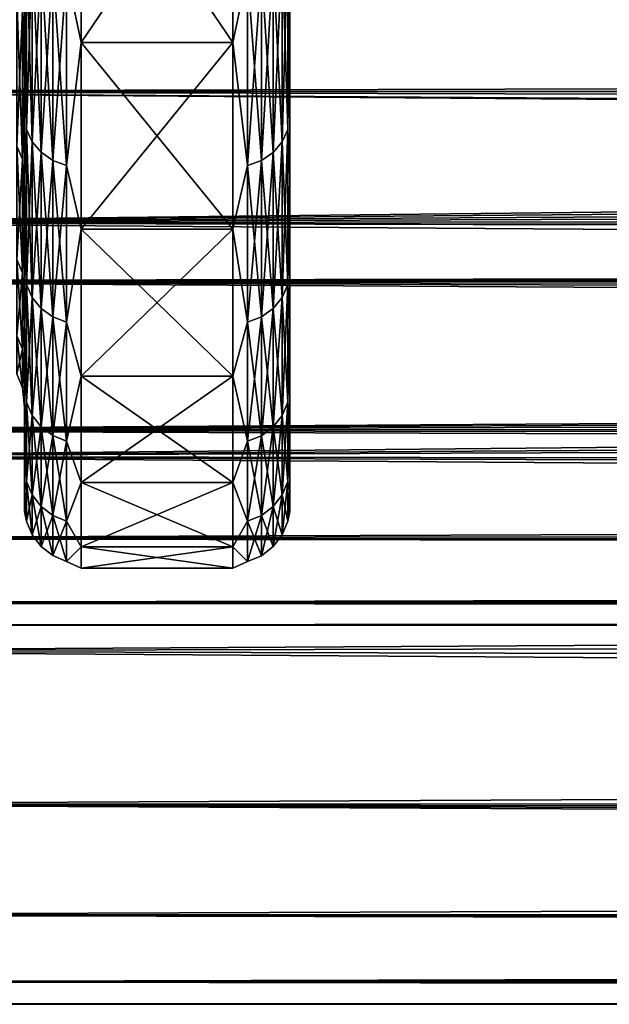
# Model space of a CAD drawing. Header units: metres. Extents: x -150 to 310, y -128 to 84.
# Tile 19 of 256: x -125.43 to -122.31, y -23 to -17.81. Entities that reach past the tile are written whole.
import ezdxf

# ---------------------------------------------------------------- set-up
doc = ezdxf.new("R2010")
doc.units = ezdxf.units.M
doc.layers.add('solid_26009703_SW0001', color=7, linetype='CONTINUOUS')

msp = doc.modelspace()

# ---------------------------------------------------------------- linework, layer by layer
at = {"layer": 'solid_26009703_SW0001'}
for points in [[(-125.177643, -17.558262, -10.944148), (-125.099998, -16.746651, -12.167155), (-125.099998, -17.926725, -10.35)], [(-125.177643, -17.558262, 10.944148), (-125.099998, -17.926725, 10.35), (-125.099998, -16.746651, 12.167155)], [(-125.099998, -17.926725, 10.35), (-124.300003, -17.926725, 10.35), (-124.300003, -16.746651, 12.167155)], [(-125.099998, -16.746651, 12.167155), (-125.099998, -17.926725, 10.35), (-124.300003, -16.746651, 12.167155)], [(-125.099998, -16.746651, -12.167155), (-124.300003, -16.746651, -12.167155), (-124.300003, -17.926725, -10.35)], [(-125.099998, -17.926725, -10.35), (-125.099998, -16.746651, -12.167155), (-124.300003, -17.926725, -10.35)], [(-124.222656, -17.558331, 10.944191), (-124.300003, -16.746651, 12.167155), (-124.300003, -17.926725, 10.35)], [(-124.222656, -17.558331, -10.944191), (-124.300003, -17.926725, -10.35), (-124.300003, -16.746651, -12.167155)], [(97.199997, -17.612082, -11.43742), (-128, -16.990728, -12.341079), (-128, -18.185108, -10.501361)], [(97.199997, -18.186533, 10.5), (-128, -18.185108, 10.501361), (-128, -16.990728, 12.341079)], [(97.199997, -17.612082, 11.43742), (97.199997, -18.186533, 10.5), (-128, -16.990728, 12.341079)], [(-125.410141, -17.751982, -8.707763), (-125.400002, -17.187302, -9.92963), (-125.400002, -18.133369, -8.0745)], [(-125.410141, -17.751982, 8.707763), (-125.400002, -18.133373, 8.074494), (-125.400002, -17.187304, 9.929626)], [(-125.400002, -18.133369, -8.0745), (-125.400002, -17.187302, -9.92963), (-125.400002, -17.663546, -10.20472)], [(-125.400002, -17.187304, 9.929626), (-125.400002, -18.133373, 8.074494), (-125.400002, -17.663549, 10.204714)], [(-125.389862, -17.377979, 10.831777), (-125.400002, -17.663549, 10.204714), (-125.389862, -18.384651, 9.018102)], [(-125.389862, -18.384651, -9.018102), (-125.400002, -17.663546, -10.20472), (-125.389862, -17.377979, -10.831777)], [(-125.389862, -17.377979, -10.831777), (-125.359924, -17.439466, -10.870103), (-125.359924, -18.449699, -9.05001)], [(-125.389862, -18.384651, -9.018102), (-125.389862, -17.377979, -10.831777), (-125.359924, -18.449699, -9.05001)], [(-125.389862, -17.377979, 10.831777), (-125.389862, -18.384651, 9.018102), (-125.359924, -17.439466, 10.870103)], [(-124.04023, -17.439697, -10.870246), (-124.010223, -17.378237, -10.831938), (-124.010223, -18.384924, -9.018235)], [(-124.04023, -18.449944, 9.05013), (-124.010223, -18.384924, 9.018235), (-124.010223, -17.378237, 10.831938)], [(-124.04023, -17.439697, 10.870246), (-124.04023, -18.449944, 9.05013), (-124.010223, -17.378237, 10.831938)], [(-124.010223, -18.384924, -9.018235), (-124.010223, -17.378237, -10.831938), (-124, -17.663553, -10.204708)], [(-124.010223, -17.378237, 10.831938), (-124.010223, -18.384924, 9.018235), (-124, -17.66354, 10.204732)], [(-127.5, -17.451437, 14.981567), (-127.5, -18.87756, 13.139169), (-14.226709, -17.637529, 14.76203)], [(-127.5, -17.451437, -14.981567), (-6.366283, -17.924276, -14.412505), (-7.815814, -18.435005, -13.753204)], [(-127.5, -18.87756, -13.139169), (-127.5, -17.451437, -14.981567), (-7.815814, -18.435005, -13.753204)], [(-127.5, -17.451437, -14.981567), (-4.9208, -17.503477, -14.920733), (-6.366283, -17.924276, -14.412505)], [(-125.389862, -18.384651, 9.018102), (-125.359924, -18.449699, 9.05001), (-125.359924, -17.439466, 10.870103)], [(-125.359924, -17.439466, -10.870103), (-125.312241, -17.492273, -10.903017), (-125.312241, -18.505566, -9.077414)], [(-125.359924, -18.449699, -9.05001), (-125.359924, -17.439466, -10.870103), (-125.312241, -18.505566, -9.077414)], [(-125.359924, -17.439466, 10.870103), (-125.359924, -18.449699, 9.05001), (-125.312241, -17.492273, 10.903017)], [(-124.087982, -17.492462, -10.903134), (-124.04023, -17.439697, -10.870246), (-124.04023, -18.449944, -9.05013)], [(-124.087982, -18.505766, 9.077511), (-124.04023, -18.449944, 9.05013), (-124.04023, -17.439697, 10.870246)], [(-124.087982, -17.492462, 10.903134), (-124.087982, -18.505766, 9.077511), (-124.04023, -17.439697, 10.870246)], [(-124.04023, -18.449944, -9.05013), (-124.04023, -17.439697, -10.870246), (-124.010223, -18.384924, -9.018235)], [(-125.359924, -18.449699, 9.05001), (-125.312241, -18.505566, 9.077414), (-125.312241, -17.492273, 10.903017)], [(-125.312241, -17.492273, -10.903017), (-125.250069, -17.532793, -10.928274), (-125.250069, -18.548433, -9.098441)], [(-125.312241, -18.505566, -9.077414), (-125.312241, -17.492273, -10.903017), (-125.250069, -18.548433, -9.098441)], [(-125.312241, -17.492273, 10.903017), (-125.312241, -18.505566, 9.077414), (-125.250069, -17.532793, 10.928274)], [(-124.150208, -17.532927, -10.928357), (-124.087982, -17.492462, -10.903134), (-124.087982, -18.505766, -9.077511)], [(-124.150208, -18.548574, 9.098511), (-124.087982, -18.505766, 9.077511), (-124.087982, -17.492462, 10.903134)], [(-124.150208, -17.532927, 10.928357), (-124.150208, -18.548574, 9.098511), (-124.087982, -17.492462, 10.903134)], [(-124.087982, -18.505766, -9.077511), (-124.087982, -17.492462, -10.903134), (-124.04023, -18.449944, -9.05013)], [(-125.312241, -18.505566, 9.077414), (-125.250069, -18.548433, 9.098441), (-125.250069, -17.532793, 10.928274)], [(-125.250069, -17.532793, -10.928274), (-125.177643, -17.558262, -10.944148), (-125.177643, -18.575377, -9.111657)], [(-125.250069, -18.548433, -9.098441), (-125.250069, -17.532793, -10.928274), (-125.177643, -18.575377, -9.111657)], [(-125.250069, -17.532793, 10.928274), (-125.250069, -18.548433, 9.098441), (-125.177643, -17.558262, 10.944148)], [(-124.222656, -17.558331, -10.944191), (-124.150208, -17.532927, -10.928357), (-124.150208, -18.548574, -9.098511)], [(-124.222656, -18.575449, 9.111692), (-124.150208, -18.548574, 9.098511), (-124.150208, -17.532927, 10.928357)], [(-124.222656, -17.558331, 10.944191), (-124.222656, -18.575449, 9.111692), (-124.150208, -17.532927, 10.928357)], [(-124.150208, -18.548574, -9.098511), (-124.150208, -17.532927, -10.928357), (-124.087982, -18.505766, -9.077511)], [(-125.250069, -18.548433, 9.098441), (-125.177643, -18.575377, 9.111657), (-125.177643, -17.558262, 10.944148)], [(-125.177643, -18.575377, -9.111657), (-125.177643, -17.558262, -10.944148), (-125.099998, -17.926725, -10.35)], [(-125.177643, -17.558262, 10.944148), (-125.177643, -18.575377, 9.111657), (-125.099998, -17.926725, 10.35)], [(-124.222656, -17.558331, 10.944191), (-124.300003, -17.926725, 10.35), (-124.222656, -18.575449, 9.111692)], [(-124.222656, -18.575449, -9.111692), (-124.300003, -17.926725, -10.35), (-124.222656, -17.558331, -10.944191)], [(-124.222656, -18.575449, -9.111692), (-124.222656, -17.558331, -10.944191), (-124.150208, -18.548574, -9.098511)], [(97.199997, -18.186533, -10.5), (97.199997, -17.612082, -11.43742), (-128, -18.185108, -10.501361)], [(-127.5, -18.87756, 13.139169), (-14.555593, -17.905226, 14.436167), (-14.226709, -17.637529, 14.76203)], [(-125.410141, -17.751982, 8.707763), (-125.440071, -17.686934, 8.675855), (-125.440071, -18.473907, 6.841984)], [(-125.410141, -18.541851, -6.867148), (-125.440071, -18.473907, -6.841984), (-125.440071, -17.686934, -8.675855)], [(-125.410141, -17.751982, -8.707763), (-125.410141, -18.541851, -6.867148), (-125.440071, -17.686934, -8.675855)], [(-125.400002, -18.133369, -8.0745), (-125.400002, -17.663546, -10.20472), (-125.400002, -18.63582, -8.298193)], [(-125.389862, -18.384651, -9.018102), (-125.400002, -18.63582, -8.298193), (-125.400002, -17.663546, -10.20472)], [(-125.400002, -18.133373, 8.074494), (-125.400002, -18.635824, 8.298188), (-125.400002, -17.663549, 10.204714)], [(-125.389862, -18.384651, 9.018102), (-125.400002, -17.663549, 10.204714), (-125.400002, -18.635824, 8.298188)], [(-124.010223, -18.384924, 9.018235), (-124, -18.635815, 8.298205), (-124, -17.66354, 10.204732)], [(-124.010223, -18.384924, -9.018235), (-124, -17.663553, -10.204708), (-124, -18.635826, -8.298182)], [(-124, -17.66354, 10.204732), (-124, -18.635815, 8.298205), (-124, -17.663553, -10.204708)], [(-124, -18.635815, 8.298205), (-124, -18.635826, -8.298182), (-124, -17.663553, -10.204708)], [(-125.410141, -18.541851, 6.867148), (-125.410141, -17.751982, 8.707763), (-125.440071, -18.473907, 6.841984)], [(-125.410141, -17.751982, -8.707763), (-125.400002, -18.133369, -8.0745), (-125.410141, -18.541851, -6.867148)], [(-125.410141, -18.541851, 6.867148), (-125.400002, -18.133373, 8.074494), (-125.410141, -17.751982, 8.707763)], [(-127.5, -18.87756, 13.139169), (-14.840755, -18.185701, 14.081202), (-14.555593, -17.905226, 14.436167)], [(-125.177643, -18.575377, -9.111657), (-125.099998, -17.926725, -10.35), (-125.099998, -18.910391, -8.419449)], [(-125.177643, -18.575377, 9.111657), (-125.099998, -18.910391, 8.419449), (-125.099998, -17.926725, 10.35)], [(-125.099998, -18.910391, 8.419449), (-124.300003, -18.910391, 8.419449), (-124.300003, -17.926725, 10.35)], [(-125.099998, -17.926725, 10.35), (-125.099998, -18.910391, 8.419449), (-124.300003, -17.926725, 10.35)], [(-125.099998, -17.926725, -10.35), (-124.300003, -17.926725, -10.35), (-124.300003, -18.910391, -8.419449)], [(-125.099998, -18.910391, -8.419449), (-125.099998, -17.926725, -10.35), (-124.300003, -18.910391, -8.419449)], [(-124.222656, -18.575449, 9.111692), (-124.300003, -17.926725, 10.35), (-124.300003, -18.910391, 8.419449)], [(-124.222656, -18.575449, -9.111692), (-124.300003, -18.910391, -8.419449), (-124.300003, -17.926725, -10.35)], [(-125.410141, -18.541851, -6.867148), (-125.400002, -18.133369, -8.0745), (-125.400002, -18.876787, -6.13711)], [(-125.410141, -18.541851, 6.867148), (-125.400002, -18.876789, 6.137105), (-125.400002, -18.133373, 8.074494)], [(-125.400002, -18.876787, -6.13711), (-125.400002, -18.133369, -8.0745), (-125.400002, -18.63582, -8.298193)], [(-125.400002, -18.133373, 8.074494), (-125.400002, -18.876789, 6.137105), (-125.400002, -18.635824, 8.298188)], [(97.199997, -18.711138, -9.5338), (-128, -18.185108, -10.501361), (-128, -19.185148, -8.539556)], [(97.199997, -18.711138, -9.5338), (97.199997, -18.186533, -10.5), (-128, -18.185108, -10.501361)], [(-2.079266, -19.087267, 8.756497), (-128, -19.185148, 8.539556), (-128, -18.185108, 10.501361)], [(-1.041022, -19.002203, 8.93959), (-2.079266, -19.087267, 8.756497), (-128, -18.185108, 10.501361)], [(0.00027, -18.973419, 9.000519), (-1.041022, -19.002203, 8.93959), (-128, -18.185108, 10.501361)], [(97.199997, -18.711138, 9.5338), (0.00027, -18.973419, 9.000519), (-128, -18.185108, 10.501361)], [(97.199997, -18.186533, 10.5), (97.199997, -18.711138, 9.5338), (-128, -18.185108, 10.501361)], [(-127.5, -18.87756, 13.139169), (-15.082455, -18.477242, 13.696405), (-14.840755, -18.185701, 14.081202)], [(-125.389862, -18.384651, 9.018102), (-125.400002, -18.635824, 8.298188), (-125.389862, -19.202671, 7.111888)], [(-125.389862, -19.202671, -7.111888), (-125.400002, -18.63582, -8.298193), (-125.389862, -18.384651, -9.018102)], [(-125.389862, -18.384651, -9.018102), (-125.359924, -18.449699, -9.05001), (-125.359924, -19.270615, -7.137052)], [(-125.389862, -19.202671, -7.111888), (-125.389862, -18.384651, -9.018102), (-125.359924, -19.270615, -7.137052)], [(-125.389862, -18.384651, 9.018102), (-125.389862, -19.202671, 7.111888), (-125.359924, -18.449699, 9.05001)], [(-124.04023, -18.449944, -9.05013), (-124.010223, -18.384924, -9.018235), (-124.010223, -19.202955, -7.111994)], [(-124.04023, -19.27087, 7.137146), (-124.010223, -19.202955, 7.111994), (-124.010223, -18.384924, 9.018235)], [(-124.04023, -18.449944, 9.05013), (-124.04023, -19.27087, 7.137146), (-124.010223, -18.384924, 9.018235)], [(-124.010223, -19.202955, -7.111994), (-124.010223, -18.384924, -9.018235), (-124, -18.635826, -8.298182)], [(-124.010223, -18.384924, 9.018235), (-124.010223, -19.202955, 7.111994), (-124, -18.635815, 8.298205)], [(-127.5, -18.87756, -13.139169), (-7.815814, -18.435005, -13.753204), (-9.230565, -19.016117, -12.937825)], [(-127.5, -18.87756, 13.139169), (-15.281801, -18.777672, 13.281529), (-15.082455, -18.477242, 13.696405)], [(-125.410141, -18.541851, 6.867148), (-125.440071, -18.473907, 6.841984), (-125.440071, -19.071318, 4.937906)], [(-125.410141, -19.141459, -4.956067), (-125.440071, -19.071318, -4.937906), (-125.440071, -18.473907, -6.841984)], [(-125.410141, -18.541851, -6.867148), (-125.410141, -19.141459, -4.956067), (-125.440071, -18.473907, -6.841984)], [(-125.389862, -19.202671, 7.111888), (-125.359924, -19.270615, 7.137052), (-125.359924, -18.449699, 9.05001)], [(-125.359924, -18.449699, -9.05001), (-125.312241, -18.505566, -9.077414), (-125.312241, -19.328966, -7.158663)], [(-125.359924, -19.270615, -7.137052), (-125.359924, -18.449699, -9.05001), (-125.312241, -19.328966, -7.158663)], [(-125.359924, -18.449699, 9.05001), (-125.359924, -19.270615, 7.137052), (-125.312241, -18.505566, 9.077414)], [(-124.087982, -18.505766, -9.077511), (-124.04023, -18.449944, -9.05013), (-124.04023, -19.27087, -7.137146)], [(-124.087982, -19.329174, 7.158741), (-124.04023, -19.27087, 7.137146), (-124.04023, -18.449944, 9.05013)], [(-124.087982, -18.505766, 9.077511), (-124.087982, -19.329174, 7.158741), (-124.04023, -18.449944, 9.05013)], [(-124.04023, -19.27087, -7.137146), (-124.04023, -18.449944, -9.05013), (-124.010223, -19.202955, -7.111994)], [(-125.410141, -19.141459, 4.956067), (-125.410141, -18.541851, 6.867148), (-125.440071, -19.071318, 4.937906)], [(-125.410141, -18.541851, -6.867148), (-125.400002, -18.876787, -6.13711), (-125.410141, -19.141459, -4.956067)], [(-125.410141, -19.141459, 4.956067), (-125.400002, -18.876789, 6.137105), (-125.410141, -18.541851, 6.867148)], [(-125.359924, -19.270615, 7.137052), (-125.312241, -19.328966, 7.158663), (-125.312241, -18.505566, 9.077414)], [(-125.312241, -18.505566, -9.077414), (-125.250069, -18.548433, -9.098441), (-125.250069, -19.373741, -7.175246)], [(-125.312241, -19.328966, -7.158663), (-125.312241, -18.505566, -9.077414), (-125.250069, -19.373741, -7.175246)], [(-125.312241, -18.505566, 9.077414), (-125.312241, -19.328966, 7.158663), (-125.250069, -18.548433, 9.098441)], [(-124.150208, -18.548574, -9.098511), (-124.087982, -18.505766, -9.077511), (-124.087982, -19.329174, -7.158741)], [(-124.150208, -19.37389, 7.175301), (-124.087982, -19.329174, 7.158741), (-124.087982, -18.505766, 9.077511)], [(-124.150208, -18.548574, 9.098511), (-124.150208, -19.37389, 7.175301), (-124.087982, -18.505766, 9.077511)], [(-124.087982, -19.329174, -7.158741), (-124.087982, -18.505766, -9.077511), (-124.04023, -19.27087, -7.137146)], [(-125.312241, -19.328966, 7.158663), (-125.250069, -19.373741, 7.175246), (-125.250069, -18.548433, 9.098441)], [(-125.250069, -18.548433, -9.098441), (-125.177643, -18.575377, -9.111657), (-125.177643, -19.401884, -7.185668)], [(-125.250069, -19.373741, -7.175246), (-125.250069, -18.548433, -9.098441), (-125.177643, -19.401884, -7.185668)], [(-125.250069, -18.548433, 9.098441), (-125.250069, -19.373741, 7.175246), (-125.177643, -18.575377, 9.111657)], [(-125.250069, -19.373741, 7.175246), (-125.177643, -19.401884, 7.185668), (-125.177643, -18.575377, 9.111657)], [(-125.177643, -19.401884, -7.185668), (-125.177643, -18.575377, -9.111657), (-125.099998, -18.910391, -8.419449)], [(-125.177643, -18.575377, 9.111657), (-125.177643, -19.401884, 7.185668), (-125.099998, -18.910391, 8.419449)], [(-124.222656, -18.575449, 9.111692), (-124.300003, -18.910391, 8.419449), (-124.222656, -19.401958, 7.185697)], [(-124.222656, -19.401958, -7.185697), (-124.300003, -18.910391, -8.419449), (-124.222656, -18.575449, -9.111692)], [(-124.222656, -18.575449, -9.111692), (-124.150208, -18.548574, -9.098511), (-124.150208, -19.37389, -7.175301)], [(-124.222656, -19.401958, 7.185697), (-124.150208, -19.37389, 7.175301), (-124.150208, -18.548574, 9.098511)], [(-124.222656, -18.575449, 9.111692), (-124.222656, -19.401958, 7.185697), (-124.150208, -18.548574, 9.098511)], [(-124.222656, -19.401958, -7.185697), (-124.222656, -18.575449, -9.111692), (-124.150208, -19.37389, -7.175301)], [(-124.150208, -19.37389, -7.175301), (-124.150208, -18.548574, -9.098511), (-124.087982, -19.329174, -7.158741)], [(-125.400002, -18.876787, -6.13711), (-125.400002, -18.63582, -8.298193), (-125.400002, -19.39983, -6.30713)], [(-125.389862, -19.202671, -7.111888), (-125.400002, -19.39983, -6.30713), (-125.400002, -18.63582, -8.298193)], [(-125.400002, -18.876789, 6.137105), (-125.400002, -19.399832, 6.307125), (-125.400002, -18.635824, 8.298188)], [(-125.389862, -19.202671, 7.111888), (-125.400002, -18.635824, 8.298188), (-125.400002, -19.399832, 6.307125)], [(-124.010223, -19.202955, 7.111994), (-124, -19.399826, 6.307143), (-124, -18.635815, 8.298205)], [(-124.010223, -19.202955, -7.111994), (-124, -18.635826, -8.298182), (-124, -19.399836, -6.307117)], [(-124, -18.635815, 8.298205), (-124, -19.399826, 6.307143), (-124, -18.635826, -8.298182)], [(-124, -19.399826, 6.307143), (-124, -19.399836, -6.307117), (-124, -18.635826, -8.298182)], [(-0.000222, -18.973419, -9.000521), (97.199997, -18.711138, -9.5338), (-128, -19.185148, -8.539556)], [(-127.5, -18.87756, 13.139169), (-15.433311, -19.085903, 12.834652), (-15.281801, -18.777672, 13.281529)], [(-127.5, -18.87756, 13.139169), (-127.5, -20.109972, 11.161945), (-15.433311, -19.085903, 12.834652)], [(-127.5, -18.87756, -13.139169), (-9.230565, -19.016117, -12.937825), (-10.595771, -19.640228, -11.969187)], [(-127.5, -20.109972, -11.161945), (-127.5, -18.87756, -13.139169), (-10.595771, -19.640228, -11.969187)], [(-125.410141, -19.141459, -4.956067), (-125.400002, -18.876787, -6.13711), (-125.400002, -19.416153, -4.127205)], [(-125.410141, -19.141459, 4.956067), (-125.400002, -19.416153, 4.1272), (-125.400002, -18.876789, 6.137105)], [(-125.400002, -19.416153, -4.127205), (-125.400002, -18.876787, -6.13711), (-125.400002, -19.39983, -6.30713)], [(-125.400002, -18.876789, 6.137105), (-125.400002, -19.416153, 4.1272), (-125.400002, -19.399832, 6.307125)], [(-125.177643, -19.401884, -7.185668), (-125.099998, -18.910391, -8.419449), (-125.099998, -19.686871, -6.396652)], [(-125.177643, -19.401884, 7.185668), (-125.099998, -19.686871, 6.396652), (-125.099998, -18.910391, 8.419449)], [(-125.099998, -19.686871, 6.396652), (-124.300003, -19.686871, 6.396652), (-124.300003, -18.910391, 8.419449)], [(-125.099998, -18.910391, 8.419449), (-125.099998, -19.686871, 6.396652), (-124.300003, -18.910391, 8.419449)], [(-125.099998, -18.910391, -8.419449), (-124.300003, -18.910391, -8.419449), (-124.300003, -19.686871, -6.396652)], [(-125.099998, -19.686871, -6.396652), (-125.099998, -18.910391, -8.419449), (-124.300003, -19.686871, -6.396652)], [(-124.222656, -19.401958, 7.185697), (-124.300003, -18.910391, 8.419449), (-124.300003, -19.686871, 6.396652)], [(-124.222656, -19.401958, -7.185697), (-124.300003, -19.686871, -6.396652), (-124.300003, -18.910391, -8.419449)], [(-1.041479, -19.002228, -8.939537), (-0.000222, -18.973419, -9.000521), (-128, -19.185148, -8.539556)], [(-2.079662, -19.087309, -8.756406), (-1.041479, -19.002228, -8.939537), (-128, -19.185148, -8.539556)], [(-2.079266, -19.087267, 8.756497), (-3.101552, -19.225494, 8.44869), (-128, -19.185148, 8.539556)], [(-3.101876, -19.225546, -8.448571), (-2.079662, -19.087309, -8.756406), (-128, -19.185148, -8.539556)], [(-127.5, -20.109972, 11.161945), (-15.536466, -19.400026, 12.354716), (-15.433311, -19.085903, 12.834652)], [(-125.410141, -19.141459, 4.956067), (-125.440071, -19.071318, 4.937906), (-125.440071, -19.473028, 2.983158)], [(-125.410141, -19.544645, -2.99413), (-125.440071, -19.473028, -2.983158), (-125.440071, -19.071318, -4.937906)], [(-125.410141, -19.141459, -4.956067), (-125.410141, -19.544645, -2.99413), (-125.440071, -19.071318, -4.937906)], [(-125.410141, -19.544645, 2.99413), (-125.410141, -19.141459, 4.956067), (-125.440071, -19.473028, 2.983158)], [(-125.410141, -19.141459, -4.956067), (-125.400002, -19.416153, -4.127205), (-125.410141, -19.544645, -2.99413)], [(-125.410141, -19.544645, 2.99413), (-125.400002, -19.416153, 4.1272), (-125.410141, -19.141459, 4.956067)], [(-3.101876, -19.225546, -8.448571), (-128, -19.185148, -8.539556), (-128, -19.971094, -6.490467)], [(-5.944121, -19.88397, 6.754831), (-128, -19.971094, 6.490467), (-128, -19.185148, 8.539556)], [(-5.056452, -19.635878, 7.445287), (-5.944121, -19.88397, 6.754831), (-128, -19.185148, 8.539556)], [(-4.102287, -19.41272, 8.009138), (-5.056452, -19.635878, 7.445287), (-128, -19.185148, 8.539556)], [(-3.101552, -19.225494, 8.44869), (-4.102287, -19.41272, 8.009138), (-128, -19.185148, 8.539556)], [(-125.389862, -19.202671, 7.111888), (-125.400002, -19.399832, 6.307125), (-125.389862, -19.823647, 5.132698)], [(-125.389862, -19.823647, -5.132698), (-125.400002, -19.39983, -6.30713), (-125.389862, -19.202671, -7.111888)], [(-125.389862, -19.202671, -7.111888), (-125.359924, -19.270615, -7.137052), (-125.359924, -19.893787, -5.150858)], [(-125.389862, -19.823647, -5.132698), (-125.389862, -19.202671, -7.111888), (-125.359924, -19.893787, -5.150858)], [(-125.389862, -19.202671, 7.111888), (-125.389862, -19.823647, 5.132698), (-125.359924, -19.270615, 7.137052)], [(-124.04023, -19.27087, -7.137146), (-124.010223, -19.202955, -7.111994), (-124.010223, -19.82394, -5.132774)], [(-124.04023, -19.894051, 5.150927), (-124.010223, -19.82394, 5.132774), (-124.010223, -19.202955, 7.111994)], [(-124.04023, -19.27087, 7.137146), (-124.04023, -19.894051, 5.150927), (-124.010223, -19.202955, 7.111994)], [(-124.010223, -19.82394, -5.132774), (-124.010223, -19.202955, -7.111994), (-124, -19.399836, -6.307117)], [(-124.010223, -19.202955, 7.111994), (-124.010223, -19.82394, 5.132774), (-124, -19.399826, 6.307143)], [(-4.102541, -19.412771, -8.009012), (-3.101876, -19.225546, -8.448571), (-128, -19.971094, -6.490467)], [(-125.389862, -19.823647, 5.132698), (-125.359924, -19.893787, 5.150858), (-125.359924, -19.270615, 7.137052)], [(-125.359924, -19.270615, -7.137052), (-125.312241, -19.328966, -7.158663), (-125.312241, -19.954025, -5.166455)], [(-125.359924, -19.893787, -5.150858), (-125.359924, -19.270615, -7.137052), (-125.312241, -19.954025, -5.166455)], [(-125.359924, -19.270615, 7.137052), (-125.359924, -19.893787, 5.150858), (-125.312241, -19.328966, 7.158663)], [(-124.087982, -19.329174, -7.158741), (-124.04023, -19.27087, -7.137146), (-124.04023, -19.894051, -5.150927)], [(-124.087982, -19.954241, 5.166511), (-124.04023, -19.894051, 5.150927), (-124.04023, -19.27087, 7.137146)], [(-124.087982, -19.329174, 7.158741), (-124.087982, -19.954241, 5.166511), (-124.04023, -19.27087, 7.137146)], [(-124.04023, -19.894051, -5.150927), (-124.04023, -19.27087, -7.137146), (-124.010223, -19.82394, -5.132774)], [(-125.359924, -19.893787, 5.150858), (-125.312241, -19.954025, 5.166455), (-125.312241, -19.328966, 7.158663)], [(-125.312241, -19.328966, -7.158663), (-125.250069, -19.373741, -7.175246), (-125.250069, -20.00025, -5.178423)], [(-125.312241, -19.954025, -5.166455), (-125.312241, -19.328966, -7.158663), (-125.250069, -20.00025, -5.178423)], [(-125.312241, -19.328966, 7.158663), (-125.312241, -19.954025, 5.166455), (-125.250069, -19.373741, 7.175246)], [(-125.312241, -19.954025, 5.166455), (-125.250069, -20.00025, 5.178423), (-125.250069, -19.373741, 7.175246)], [(-125.250069, -19.373741, -7.175246), (-125.177643, -19.401884, -7.185668), (-125.177643, -20.029301, -5.185945)], [(-125.250069, -20.00025, -5.178423), (-125.250069, -19.373741, -7.175246), (-125.177643, -20.029301, -5.185945)], [(-125.250069, -19.373741, 7.175246), (-125.250069, -20.00025, 5.178423), (-125.177643, -19.401884, 7.185668)], [(-124.222656, -19.401958, -7.185697), (-124.150208, -19.37389, -7.175301), (-124.150208, -20.000401, -5.178463)], [(-124.222656, -20.029379, 5.185966), (-124.150208, -20.000401, 5.178463), (-124.150208, -19.37389, 7.175301)], [(-124.222656, -19.401958, 7.185697), (-124.222656, -20.029379, 5.185966), (-124.150208, -19.37389, 7.175301)], [(-124.150208, -19.37389, -7.175301), (-124.087982, -19.329174, -7.158741), (-124.087982, -19.954241, -5.166511)], [(-124.150208, -20.000401, 5.178463), (-124.087982, -19.954241, 5.166511), (-124.087982, -19.329174, 7.158741)], [(-124.150208, -19.37389, 7.175301), (-124.150208, -20.000401, 5.178463), (-124.087982, -19.329174, 7.158741)], [(-124.150208, -20.000401, -5.178463), (-124.150208, -19.37389, -7.175301), (-124.087982, -19.954241, -5.166511)], [(-124.087982, -19.954241, -5.166511), (-124.087982, -19.329174, -7.158741), (-124.04023, -19.894051, -5.150927)], [(-5.056655, -19.635931, -7.445148), (-4.102541, -19.412771, -8.009012), (-128, -19.971094, -6.490467)], [(-127.5, -20.109972, 11.161945), (-15.794076, -20.502552, 10.423307), (-15.536466, -19.400026, 12.354716)], [(-125.410141, -19.544645, -2.99413), (-125.400002, -19.416153, -4.127205), (-125.400002, -19.740456, -2.075992)], [(-125.410141, -19.544645, 2.99413), (-125.400002, -19.740456, 2.075986), (-125.400002, -19.416153, 4.1272)], [(-125.400002, -19.416153, -4.127205), (-125.400002, -19.39983, -6.30713), (-125.400002, -19.954136, -4.241543)], [(-125.389862, -19.823647, -5.132698), (-125.400002, -19.954136, -4.241543), (-125.400002, -19.39983, -6.30713)], [(-125.400002, -19.740456, 2.075986), (-125.400002, -19.954136, 4.241538), (-125.400002, -19.399832, 6.307125)], [(-125.389862, -19.823647, 5.132698), (-125.400002, -19.399832, 6.307125), (-125.400002, -19.954136, 4.241538)], [(-125.400002, -19.416153, 4.1272), (-125.400002, -19.740456, 2.075986), (-125.400002, -19.399832, 6.307125)], [(-125.400002, -19.740456, -2.075992), (-125.400002, -19.416153, -4.127205), (-125.400002, -19.954136, -4.241543)], [(-125.250069, -20.00025, 5.178423), (-125.177643, -20.029301, 5.185945), (-125.177643, -19.401884, 7.185668)], [(-125.177643, -20.029301, -5.185945), (-125.177643, -19.401884, -7.185668), (-125.099998, -19.686871, -6.396652)], [(-125.177643, -19.401884, 7.185668), (-125.177643, -20.029301, 5.185945), (-125.099998, -19.686871, 6.396652)], [(-124.222656, -19.401958, 7.185697), (-124.300003, -19.686871, 6.396652), (-124.222656, -20.029379, 5.185966)], [(-124.222656, -20.029379, -5.185966), (-124.300003, -19.686871, -6.396652), (-124.222656, -19.401958, -7.185697)], [(-124.222656, -20.029379, -5.185966), (-124.222656, -19.401958, -7.185697), (-124.150208, -20.000401, -5.178463)], [(-124.010223, -19.82394, 5.132774), (-124, -19.954132, 4.241555), (-124, -19.399826, 6.307143)], [(-124.010223, -19.82394, -5.132774), (-124, -19.399836, -6.307117), (-124, -19.954138, -4.241529)], [(-124, -19.399826, 6.307143), (-124, -19.954132, 4.241555), (-124, -19.399836, -6.307117)], [(-124, -19.954132, 4.241555), (-124, -19.954138, -4.241529), (-124, -19.399836, -6.307117)], [(-125.410141, -19.544645, 2.99413), (-125.440071, -19.473028, 2.983158), (-125.440071, -19.674919, 0.997799)], [(-125.410141, -19.74728, -1.001469), (-125.440071, -19.674919, -0.997799), (-125.440071, -19.473028, -2.983158)], [(-125.410141, -19.544645, -2.99413), (-125.410141, -19.74728, -1.001469), (-125.440071, -19.473028, -2.983158)], [(-125.410141, -19.74728, 1.001469), (-125.410141, -19.544645, 2.99413), (-125.440071, -19.674919, 0.997799)], [(-125.410141, -19.544645, -2.99413), (-125.400002, -19.740456, -2.075992), (-125.410141, -19.74728, -1.001469)], [(-125.410141, -19.74728, 1.001469), (-125.400002, -19.740456, 2.075986), (-125.410141, -19.544645, 2.99413)], [(-5.944328, -19.884033, -6.754642), (-5.056655, -19.635931, -7.445148), (-128, -19.971094, -6.490467)], [(-127.5, -20.109972, -11.161945), (-10.595771, -19.640228, -11.969187), (-11.857942, -20.268696, -10.871059)], [(-125.410141, -19.74728, 1.001469), (-125.440071, -19.674919, 0.997799), (-125.440071, -19.674919, -0.997799)], [(-125.410141, -19.74728, -1.001469), (-125.410141, -19.74728, 1.001469), (-125.440071, -19.674919, -0.997799)], [(-125.177643, -20.029301, -5.185945), (-125.099998, -19.686871, -6.396652), (-125.099998, -20.247656, -4.303772)], [(-125.177643, -20.029301, 5.185945), (-125.099998, -20.247656, 4.303772), (-125.099998, -19.686871, 6.396652)], [(-125.099998, -20.247656, 4.303772), (-124.300003, -20.247656, 4.303772), (-124.300003, -19.686871, 6.396652)], [(-125.099998, -19.686871, 6.396652), (-125.099998, -20.247656, 4.303772), (-124.300003, -19.686871, 6.396652)], [(-125.099998, -19.686871, -6.396652), (-124.300003, -19.686871, -6.396652), (-124.300003, -20.247656, -4.303772)], [(-125.099998, -20.247656, -4.303772), (-125.099998, -19.686871, -6.396652), (-124.300003, -20.247656, -4.303772)], [(-124.222656, -20.029379, 5.185966), (-124.300003, -19.686871, 6.396652), (-124.300003, -20.247656, 4.303772)], [(-124.222656, -20.029379, -5.185966), (-124.300003, -20.247656, -4.303772), (-124.300003, -19.686871, -6.396652)], [(-125.410141, -19.74728, -1.001469), (-125.400002, -19.740456, -2.075992), (-125.400002, -19.85, -0.000003)], [(-125.410141, -19.74728, 1.001469), (-125.400002, -19.85, -0.000003), (-125.400002, -19.740456, 2.075986)], [(-125.410141, -19.74728, -1.001469), (-125.400002, -19.85, -0.000003), (-125.410141, -19.74728, 1.001469)], [(-125.400002, -19.740456, 2.075986), (-125.400002, -19.85, -0.000003), (-125.400002, -19.954136, 4.241538)], [(-125.400002, -19.85, -0.000003), (-125.400002, -19.740456, -2.075992), (-125.400002, -19.954136, -4.241543)], [(-125.389862, -19.823647, 5.132698), (-125.400002, -19.954136, 4.241538), (-125.389862, -20.241203, 3.100838)], [(-125.389862, -20.241203, -3.100838), (-125.400002, -19.954136, -4.241543), (-125.389862, -19.823647, -5.132698)], [(-125.389862, -19.823647, -5.132698), (-125.359924, -19.893787, -5.150858), (-125.359924, -20.312822, -3.11181)], [(-125.389862, -20.241203, -3.100838), (-125.389862, -19.823647, -5.132698), (-125.359924, -20.312822, -3.11181)], [(-125.389862, -19.823647, 5.132698), (-125.389862, -20.241203, 3.100838), (-125.359924, -19.893787, 5.150858)], [(-124.04023, -19.894051, -5.150927), (-124.010223, -19.82394, -5.132774), (-124.010223, -20.241505, -3.100884)], [(-124.04023, -20.313091, 3.111851), (-124.010223, -20.241505, 3.100884), (-124.010223, -19.82394, 5.132774)], [(-124.04023, -19.894051, 5.150927), (-124.04023, -20.313091, 3.111851), (-124.010223, -19.82394, 5.132774)], [(-124.010223, -20.241505, -3.100884), (-124.010223, -19.82394, -5.132774), (-124, -19.954138, -4.241529)], [(-124.010223, -19.82394, 5.132774), (-124.010223, -20.241505, 3.100884), (-124, -19.954132, 4.241555)], [(-5.944121, -19.88397, 6.754831), (-6.744427, -20.136715, 5.959254), (-128, -19.971094, 6.490467)], [(-6.744646, -20.136789, -5.959006), (-5.944328, -19.884033, -6.754642), (-128, -19.971094, -6.490467)], [(-125.400002, -19.85, -0.000003), (-125.400002, -19.954136, -4.241543), (-125.400002, -19.954136, 4.241538)], [(-125.389862, -20.241203, 3.100838), (-125.359924, -20.312822, 3.11181), (-125.359924, -19.893787, 5.150858)], [(-125.359924, -19.893787, -5.150858), (-125.312241, -19.954025, -5.166455), (-125.312241, -20.374331, -3.121233)], [(-125.359924, -20.312822, -3.11181), (-125.359924, -19.893787, -5.150858), (-125.312241, -20.374331, -3.121233)], [(-125.359924, -19.893787, 5.150858), (-125.359924, -20.312822, 3.11181), (-125.312241, -19.954025, 5.166455)], [(-124.087982, -19.954241, -5.166511), (-124.04023, -19.894051, -5.150927), (-124.04023, -20.313091, -3.111851)], [(-124.087982, -20.37455, 3.121266), (-124.04023, -20.313091, 3.111851), (-124.04023, -19.894051, 5.150927)], [(-124.087982, -19.954241, 5.166511), (-124.087982, -20.37455, 3.121266), (-124.04023, -19.894051, 5.150927)], [(-124.04023, -20.313091, -3.111851), (-124.04023, -19.894051, -5.150927), (-124.010223, -20.241505, -3.100884)], [(-6.744646, -20.136789, -5.959006), (-128, -19.971094, -6.490467), (-128, -20.541378, -4.364604)], [(-7.430933, -20.377546, 5.075001), (-128, -20.541378, 4.364604), (-128, -19.971094, 6.490467)], [(-6.744427, -20.136715, 5.959254), (-7.430933, -20.377546, 5.075001), (-128, -19.971094, 6.490467)], [(-125.400002, -20.287422, -2.133504), (-125.400002, -20.287422, 2.133498), (-125.400002, -19.954136, 4.241538)], [(-125.389862, -20.241203, 3.100838), (-125.400002, -19.954136, 4.241538), (-125.400002, -20.287422, 2.133498)], [(-125.400002, -19.954136, -4.241543), (-125.400002, -20.287422, -2.133504), (-125.400002, -19.954136, 4.241538)], [(-125.389862, -20.241203, -3.100838), (-125.400002, -20.287422, -2.133504), (-125.400002, -19.954136, -4.241543)], [(-125.359924, -20.312822, 3.11181), (-125.312241, -20.374331, 3.121233), (-125.312241, -19.954025, 5.166455)], [(-125.312241, -19.954025, -5.166455), (-125.250069, -20.00025, -5.178423), (-125.250069, -20.421526, -3.128463)], [(-125.312241, -20.374331, -3.121233), (-125.312241, -19.954025, -5.166455), (-125.250069, -20.421526, -3.128463)], [(-125.312241, -19.954025, 5.166455), (-125.312241, -20.374331, 3.121233), (-125.250069, -20.00025, 5.178423)], [(-124.150208, -20.000401, -5.178463), (-124.087982, -19.954241, -5.166511), (-124.087982, -20.37455, -3.121266)], [(-124.150208, -20.421682, 3.128487), (-124.087982, -20.37455, 3.121266), (-124.087982, -19.954241, 5.166511)], [(-124.150208, -20.000401, 5.178463), (-124.150208, -20.421682, 3.128487), (-124.087982, -19.954241, 5.166511)], [(-124.087982, -20.37455, -3.121266), (-124.087982, -19.954241, -5.166511), (-124.04023, -20.313091, -3.111851)], [(-124.010223, -20.241505, 3.100884), (-124, -20.28742, 2.133515), (-124, -19.954132, 4.241555)], [(-124.010223, -20.241505, -3.100884), (-124, -19.954138, -4.241529), (-124, -20.287424, -2.133489)], [(-124, -19.954132, 4.241555), (-124, -20.28742, 2.133515), (-124, -19.954138, -4.241529)], [(-124, -20.28742, 2.133515), (-124, -20.287424, -2.133489), (-124, -19.954138, -4.241529)], [(-125.312241, -20.374331, 3.121233), (-125.250069, -20.421526, 3.128463), (-125.250069, -20.00025, 5.178423)], [(-125.250069, -20.00025, -5.178423), (-125.177643, -20.029301, -5.185945), (-125.177643, -20.451189, -3.133007)], [(-125.250069, -20.421526, -3.128463), (-125.250069, -20.00025, -5.178423), (-125.177643, -20.451189, -3.133007)], [(-125.250069, -20.00025, 5.178423), (-125.250069, -20.421526, 3.128463), (-125.177643, -20.029301, 5.185945)], [(-125.250069, -20.421526, 3.128463), (-125.177643, -20.451189, 3.133007), (-125.177643, -20.029301, 5.185945)], [(-125.177643, -20.451189, -3.133007), (-125.177643, -20.029301, -5.185945), (-125.099998, -20.247656, -4.303772)], [(-125.177643, -20.029301, 5.185945), (-125.177643, -20.451189, 3.133007), (-125.099998, -20.247656, 4.303772)], [(-124.222656, -20.029379, 5.185966), (-124.300003, -20.247656, 4.303772), (-124.222656, -20.451271, 3.133019)], [(-124.222656, -20.451271, -3.133019), (-124.300003, -20.247656, -4.303772), (-124.222656, -20.029379, -5.185966)], [(-124.222656, -20.029379, -5.185966), (-124.150208, -20.000401, -5.178463), (-124.150208, -20.421682, -3.128487)], [(-124.222656, -20.451271, 3.133019), (-124.150208, -20.421682, 3.128487), (-124.150208, -20.000401, 5.178463)], [(-124.222656, -20.029379, 5.185966), (-124.222656, -20.451271, 3.133019), (-124.150208, -20.000401, 5.178463)], [(-124.222656, -20.451271, -3.133019), (-124.222656, -20.029379, -5.185966), (-124.150208, -20.421682, -3.128487)], [(-124.150208, -20.421682, -3.128487), (-124.150208, -20.000401, -5.178463), (-124.087982, -20.37455, -3.121266)], [(-7.431136, -20.377621, -5.074699), (-6.744646, -20.136789, -5.959006), (-128, -20.541378, -4.364604)], [(-127.5, -20.109972, 11.161945), (-127.5, -21.13603, 9.070185), (-15.794076, -20.502552, 10.423307)], [(-127.5, -20.109972, -11.161945), (-11.857942, -20.268696, -10.871059), (-13.008931, -20.87435, -9.657201)], [(-127.5, -21.13603, -9.070185), (-127.5, -20.109972, -11.161945), (-13.008931, -20.87435, -9.657201)], [(-125.389862, -20.241203, 3.100838), (-125.400002, -20.287422, 2.133498), (-125.389862, -20.451059, 1.03716)], [(-125.389862, -20.451059, -1.03716), (-125.400002, -20.287422, -2.133504), (-125.389862, -20.241203, -3.100838)], [(-125.389862, -20.241203, -3.100838), (-125.359924, -20.312822, -3.11181), (-125.359924, -20.52342, -1.04083)], [(-125.389862, -20.451059, -1.03716), (-125.389862, -20.241203, -3.100838), (-125.359924, -20.52342, -1.04083)], [(-125.389862, -20.241203, 3.100838), (-125.389862, -20.451059, 1.03716), (-125.359924, -20.312822, 3.11181)], [(-125.177643, -20.451189, -3.133007), (-125.099998, -20.247656, -4.303772), (-125.099998, -20.586603, -2.163739)], [(-125.177643, -20.451189, 3.133007), (-125.099998, -20.586603, 2.163739), (-125.099998, -20.247656, 4.303772)], [(-125.099998, -20.586603, 2.163739), (-124.300003, -20.586603, 2.163739), (-124.300003, -20.247656, 4.303772)], [(-125.099998, -20.247656, 4.303772), (-125.099998, -20.586603, 2.163739), (-124.300003, -20.247656, 4.303772)], [(-125.099998, -20.247656, -4.303772), (-124.300003, -20.247656, -4.303772), (-124.300003, -20.586603, -2.163739)], [(-125.099998, -20.586603, -2.163739), (-125.099998, -20.247656, -4.303772), (-124.300003, -20.586603, -2.163739)], [(-124.222656, -20.451271, 3.133019), (-124.300003, -20.247656, 4.303772), (-124.300003, -20.586603, 2.163739)], [(-124.222656, -20.451271, -3.133019), (-124.300003, -20.586603, -2.163739), (-124.300003, -20.247656, -4.303772)], [(-124.04023, -20.313091, -3.111851), (-124.010223, -20.241505, -3.100884), (-124.010223, -20.451363, -1.037176)], [(-124.04023, -20.523693, 1.040844), (-124.010223, -20.451363, 1.037176), (-124.010223, -20.241505, 3.100884)], [(-124.04023, -20.313091, 3.111851), (-124.04023, -20.523693, 1.040844), (-124.010223, -20.241505, 3.100884)], [(-124.010223, -20.451363, -1.037176), (-124.010223, -20.241505, -3.100884), (-124, -20.287424, -2.133489)], [(-124.010223, -20.241505, 3.100884), (-124.010223, -20.451363, 1.037176), (-124, -20.28742, 2.133515)], [(-125.400002, -20.287422, -2.133504), (-125.400002, -20.4, -0.000003), (-125.400002, -20.287422, 2.133498)], [(-125.389862, -20.451059, 1.03716), (-125.400002, -20.287422, 2.133498), (-125.400002, -20.4, -0.000003)], [(-125.389862, -20.451059, -1.03716), (-125.400002, -20.4, -0.000003), (-125.400002, -20.287422, -2.133504)], [(-124.010223, -20.451363, 1.037176), (-124, -20.4, 0.000013), (-124, -20.28742, 2.133515)], [(-124.010223, -20.451363, -1.037176), (-124, -20.287424, -2.133489), (-124, -20.4, 0.000013)], [(-124, -20.28742, 2.133515), (-124, -20.4, 0.000013), (-124, -20.287424, -2.133489)], [(-125.389862, -20.451059, 1.03716), (-125.359924, -20.52342, 1.04083), (-125.359924, -20.312822, 3.11181)], [(-125.359924, -20.312822, -3.11181), (-125.312241, -20.374331, -3.121233), (-125.312241, -20.585566, -1.043982)], [(-125.359924, -20.52342, -1.04083), (-125.359924, -20.312822, -3.11181), (-125.312241, -20.585566, -1.043982)], [(-125.359924, -20.312822, 3.11181), (-125.359924, -20.52342, 1.04083), (-125.312241, -20.374331, 3.121233)], [(-124.087982, -20.37455, -3.121266), (-124.04023, -20.313091, -3.111851), (-124.04023, -20.523693, -1.040844)], [(-124.087982, -20.585787, 1.043993), (-124.04023, -20.523693, 1.040844), (-124.04023, -20.313091, 3.111851)], [(-124.087982, -20.37455, 3.121266), (-124.087982, -20.585787, 1.043993), (-124.04023, -20.313091, 3.111851)], [(-124.04023, -20.523693, -1.040844), (-124.04023, -20.313091, -3.111851), (-124.010223, -20.451363, -1.037176)], [(-7.430933, -20.377546, 5.075001), (-8.000411, -20.591419, 4.122308), (-128, -20.541378, 4.364604)], [(-8.000582, -20.591486, -4.121976), (-7.431136, -20.377621, -5.074699), (-128, -20.541378, -4.364604)], [(-125.389862, -20.451059, 1.03716), (-125.400002, -20.4, -0.000003), (-125.389862, -20.451059, -1.03716)], [(-125.359924, -20.52342, 1.04083), (-125.312241, -20.585566, 1.043982), (-125.312241, -20.374331, 3.121233)], [(-125.312241, -20.374331, -3.121233), (-125.250069, -20.421526, -3.128463), (-125.250069, -20.633251, -1.0464)], [(-125.312241, -20.585566, -1.043982), (-125.312241, -20.374331, -3.121233), (-125.250069, -20.633251, -1.0464)], [(-125.312241, -20.374331, 3.121233), (-125.312241, -20.585566, 1.043982), (-125.250069, -20.421526, 3.128463)], [(-124.150208, -20.421682, -3.128487), (-124.087982, -20.37455, -3.121266), (-124.087982, -20.585787, -1.043993)], [(-124.150208, -20.633408, 1.046408), (-124.087982, -20.585787, 1.043993), (-124.087982, -20.37455, 3.121266)], [(-124.150208, -20.421682, 3.128487), (-124.150208, -20.633408, 1.046408), (-124.087982, -20.37455, 3.121266)], [(-124.087982, -20.585787, -1.043993), (-124.087982, -20.37455, -3.121266), (-124.04023, -20.523693, -1.040844)], [(-124.010223, -20.451363, 1.037176), (-124.010223, -20.451363, -1.037176), (-124, -20.4, 0.000013)], [(-125.389862, -20.451059, -1.03716), (-125.359924, -20.52342, -1.04083), (-125.359924, -20.52342, 1.04083)], [(-125.389862, -20.451059, 1.03716), (-125.389862, -20.451059, -1.03716), (-125.359924, -20.52342, 1.04083)], [(-125.312241, -20.585566, 1.043982), (-125.250069, -20.633251, 1.0464), (-125.250069, -20.421526, 3.128463)], [(-125.250069, -20.421526, -3.128463), (-125.177643, -20.451189, -3.133007), (-125.177643, -20.663223, -1.04792)], [(-125.250069, -20.633251, -1.0464), (-125.250069, -20.421526, -3.128463), (-125.177643, -20.663223, -1.04792)], [(-125.250069, -20.421526, 3.128463), (-125.250069, -20.633251, 1.0464), (-125.177643, -20.451189, 3.133007)], [(-125.250069, -20.633251, 1.0464), (-125.177643, -20.663223, 1.04792), (-125.177643, -20.451189, 3.133007)], [(-125.177643, -20.663223, -1.04792), (-125.177643, -20.451189, -3.133007), (-125.099998, -20.586603, -2.163739)], [(-125.177643, -20.451189, 3.133007), (-125.177643, -20.663223, 1.04792), (-125.099998, -20.586603, 2.163739)], [(-124.222656, -20.451271, 3.133019), (-124.300003, -20.586603, 2.163739), (-124.222656, -20.663303, 1.047924)], [(-124.222656, -20.663303, -1.047924), (-124.300003, -20.586603, -2.163739), (-124.222656, -20.451271, -3.133019)], [(-124.222656, -20.451271, -3.133019), (-124.150208, -20.421682, -3.128487), (-124.150208, -20.633408, -1.046408)], [(-124.222656, -20.663303, 1.047924), (-124.150208, -20.633408, 1.046408), (-124.150208, -20.421682, 3.128487)], [(-124.222656, -20.451271, 3.133019), (-124.222656, -20.663303, 1.047924), (-124.150208, -20.421682, 3.128487)], [(-124.222656, -20.663303, -1.047924), (-124.222656, -20.451271, -3.133019), (-124.150208, -20.633408, -1.046408)], [(-124.150208, -20.633408, -1.046408), (-124.150208, -20.421682, -3.128487), (-124.087982, -20.585787, -1.043993)], [(-124.04023, -20.523693, -1.040844), (-124.010223, -20.451363, -1.037176), (-124.010223, -20.451363, 1.037176)], [(-124.04023, -20.523693, 1.040844), (-124.04023, -20.523693, -1.040844), (-124.010223, -20.451363, 1.037176)], [(-127.5, -21.13603, 9.070185), (-15.991321, -21.404083, 8.418149), (-15.794076, -20.502552, 10.423307)], [(-8.000582, -20.591486, -4.121976), (-128, -20.541378, -4.364604), (-128, -20.883329, -2.204462)], [(-8.439292, -20.765959, 3.126495), (-128, -20.883329, 2.204462), (-128, -20.541378, 4.364604)], [(-8.000411, -20.591419, 4.122308), (-8.439292, -20.765959, 3.126495), (-128, -20.541378, 4.364604)], [(-125.359924, -20.52342, -1.04083), (-125.312241, -20.585566, -1.043982), (-125.312241, -20.585566, 1.043982)], [(-125.359924, -20.52342, 1.04083), (-125.359924, -20.52342, -1.04083), (-125.312241, -20.585566, 1.043982)], [(-124.087982, -20.585787, -1.043993), (-124.04023, -20.523693, -1.040844), (-124.04023, -20.523693, 1.040844)], [(-124.087982, -20.585787, 1.043993), (-124.087982, -20.585787, -1.043993), (-124.04023, -20.523693, 1.040844)], [(-8.439409, -20.766006, -3.126179), (-8.000582, -20.591486, -4.121976), (-128, -20.883329, -2.204462)], [(-125.312241, -20.585566, -1.043982), (-125.250069, -20.633251, -1.0464), (-125.250069, -20.633251, 1.0464)], [(-125.312241, -20.585566, 1.043982), (-125.312241, -20.585566, -1.043982), (-125.250069, -20.633251, 1.0464)], [(-125.177643, -20.663223, -1.04792), (-125.099998, -20.586603, -2.163739), (-125.099998, -20.700001)], [(-125.177643, -20.663223, 1.04792), (-125.099998, -20.700001), (-125.099998, -20.586603, 2.163739)], [(-125.099998, -20.700001), (-124.300003, -20.700001, 0), (-124.300003, -20.586603, 2.163739)], [(-125.099998, -20.586603, 2.163739), (-125.099998, -20.700001), (-124.300003, -20.586603, 2.163739)], [(-125.099998, -20.586603, -2.163739), (-124.300003, -20.586603, -2.163739), (-124.300003, -20.700001, 0)], [(-125.099998, -20.700001), (-125.099998, -20.586603, -2.163739), (-124.300003, -20.700001, 0)], [(-124.222656, -20.663303, 1.047924), (-124.300003, -20.586603, 2.163739), (-124.300003, -20.700001, 0)], [(-124.222656, -20.663303, -1.047924), (-124.300003, -20.700001, 0), (-124.300003, -20.586603, -2.163739)], [(-124.150208, -20.633408, -1.046408), (-124.087982, -20.585787, -1.043993), (-124.087982, -20.585787, 1.043993)], [(-124.150208, -20.633408, 1.046408), (-124.150208, -20.633408, -1.046408), (-124.087982, -20.585787, 1.043993)], [(-125.250069, -20.633251, -1.0464), (-125.177643, -20.663223, -1.04792), (-125.177643, -20.663223, 1.04792)], [(-125.250069, -20.633251, 1.0464), (-125.250069, -20.633251, -1.0464), (-125.177643, -20.663223, 1.04792)], [(-125.177643, -20.663223, 1.04792), (-125.177643, -20.663223, -1.04792), (-125.099998, -20.700001)], [(-124.222656, -20.663303, 1.047924), (-124.300003, -20.700001, 0), (-124.222656, -20.663303, -1.047924)], [(-124.222656, -20.663303, -1.047924), (-124.150208, -20.633408, -1.046408), (-124.150208, -20.633408, 1.046408)], [(-124.222656, -20.663303, 1.047924), (-124.222656, -20.663303, -1.047924), (-124.150208, -20.633408, 1.046408)], [(-8.439292, -20.765959, 3.126495), (-8.752156, -20.894981, 2.097562), (-128, -20.883329, 2.204462)], [(-8.752217, -20.895006, -2.097306), (-8.439409, -20.766006, -3.126179), (-128, -20.883329, -2.204462)], [(-127.5, -21.13603, -9.070185), (-13.008931, -20.87435, -9.657201), (-14.009675, -21.419312, -8.379323)], [(-8.752217, -20.895006, -2.097306), (-128, -20.883329, -2.204462), (-128, -21)], [(-9, -21), (-128, -21), (-128, -20.883329, 2.204462)], [(-8.939066, -20.973398, 1.056696), (-9, -21), (-128, -20.883329, 2.204462)], [(-8.752156, -20.894981, 2.097562), (-8.939066, -20.973398, 1.056696), (-128, -20.883329, 2.204462)], [(-8.93909, -20.973404, -1.056546), (-8.752217, -20.895006, -2.097306), (-128, -21)], [(-9, -21), (-8.93909, -20.973404, -1.056546), (-128, -21)], [(-127.5, -21.13603, 9.070185), (-127.5, -21.945204, 6.885352), (-15.991321, -21.404083, 8.418149)], [(-127.5, -21.13603, -9.070185), (-14.009675, -21.419312, -8.379323), (-14.870687, -21.90094, -7.024874)], [(-127.5, -21.945204, -6.885352), (-127.5, -21.13603, -9.070185), (-14.870687, -21.90094, -7.024874)], [(-127.5, -21.945204, 6.885352), (-16.125944, -22.10339, 6.359255), (-15.991321, -21.404083, 8.418149)], [(-127.5, -21.945204, -6.885352), (-14.870687, -21.90094, -7.024874), (-15.209785, -22.110048, -6.336069)], [(-127.5, -21.945204, 6.885352), (-127.5, -22.529188, 4.629866), (-16.125944, -22.10339, 6.359255)], [(-127.5, -21.945204, -6.885352), (-15.457504, -22.304804, -5.612109), (-15.610076, -22.478462, -4.870187)], [(-127.5, -22.529188, -4.629866), (-127.5, -21.945204, -6.885352), (-15.610076, -22.478462, -4.870187)], [(-127.5, -21.945204, -6.885352), (-15.209785, -22.110048, -6.336069), (-15.457504, -22.304804, -5.612109)], [(-127.5, -22.529188, 4.629866), (-16.189745, -22.601233, 4.2643), (-16.125944, -22.10339, 6.359255)], [(-127.5, -22.529188, -4.629866), (-15.610076, -22.478462, -4.870187), (-15.815347, -22.769037, -3.2513)], [(-127.5, -22.529188, 4.629866), (-127.5, -22.881994, 2.326871), (-16.189745, -22.601233, 4.2643)], [(-127.5, -22.881994, -2.326871), (-127.5, -22.529188, -4.629866), (-15.815347, -22.769037, -3.2513)], [(-127.5, -22.881994, 2.326871), (-16.179321, -22.900274, 2.139493), (-16.189745, -22.601233, 4.2643)], [(-127.5, -22.881994, -2.326871), (-15.815347, -22.769037, -3.2513), (-15.976904, -22.942673, -1.622901)], [(-127.5, -22.881994, 2.326871), (-127.5, -23), (-16.179321, -22.900274, 2.139493)], [(-127.5, -22.881994, -2.326871), (-16.093447, -23), (-127.5, -23)], [(-127.5, -22.881994, -2.326871), (-15.976904, -22.942673, -1.622901), (-16.093447, -23)], [(-127.5, -23), (-16.093447, -23), (-16.179321, -22.900274, 2.139493)]]:
    msp.add_3dface(points, dxfattribs=at)

doc.saveas('drawing.dxf')
